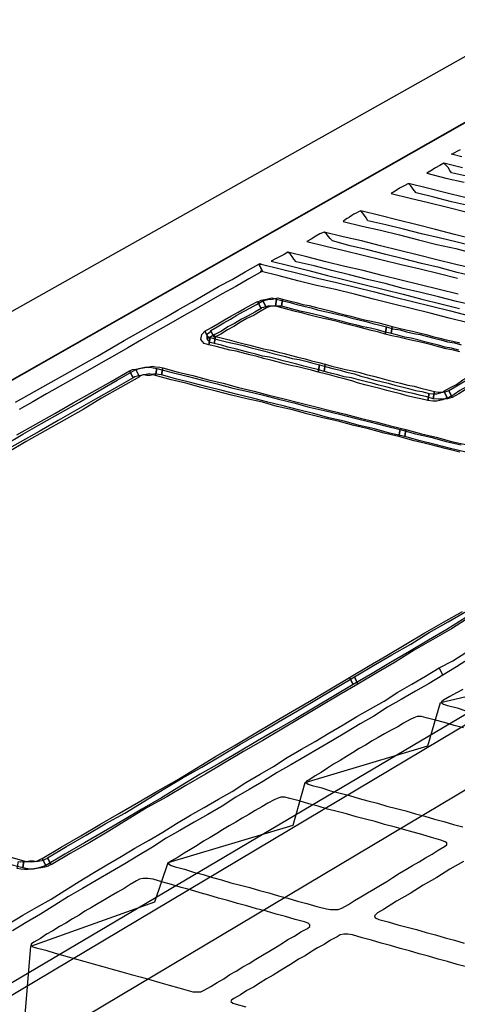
# Model space of a CAD drawing. Extents: x 0 to 414, y 0 to 285.
# Tile 8 of 22: x 166.63 to 169.48, y 136.03 to 142.44. Entities that reach past the tile are written whole.
import ezdxf

# ---------------------------------------------------------------- set-up
doc = ezdxf.new("R2010")
doc.units = 0
doc.header["$MEASUREMENT"] = 0
doc.layers.get('0').update_dxf_attribs({"linetype": 'CONTINUOUS'})

msp = doc.modelspace()

# ---------------------------------------------------------------- linework, layer by layer
at = {"color": 3}
for points in [[(169.9925, 157.8334), (175.0627, 146.0079), (174.2628, 145.5828), (174.4753, 145.1577), (174.5024, 145.0843), (174.5178, 144.9993), (174.5256, 144.9065), (174.5178, 144.8138), (174.4985, 144.7249), (174.4676, 144.6437), (174.4212, 144.5781), (174.3633, 144.5278), (162.6692, 137.877), (162.6692, 137.877)], [(161.305, 137.0925), (166.182, 135.8558), (179.8934, 144.0332), (175.368, 145.1036), (161.305, 137.0925), (161.305, 137.0925)], [(162.6615, 137.8692), (162.6885, 137.9852), (162.7001, 138.1011), (162.6924, 138.2248), (162.6615, 138.3446), (174.5101, 145.0109), (174.5178, 144.9568), (174.5217, 144.8988), (174.5217, 144.837), (174.5101, 144.7751), (174.4947, 144.7133), (174.4715, 144.6515), (174.4406, 144.5974), (174.4019, 144.5471), (162.6615, 137.8692), (162.6615, 137.8692)], [(166.182, 135.4307), (166.182, 135.8558), (179.8934, 144.0332), (179.8934, 143.6081), (166.182, 135.4307), (166.182, 135.4307)], [(165.5676, 135.5737), (174.4444, 133.1004), (187.7809, 141.6333), (179.5611, 143.8554), (165.5676, 135.5737), (165.5676, 135.5737)], [(187.2631, 141.6062), (174.4985, 133.3864), (166.6342, 135.6201), (166.6999, 136.4084), (167.5076, 136.6983), (167.5926, 136.9533), (168.408, 137.1968), (168.4853, 137.475), (169.2853, 137.7146), (169.3664, 137.9968), (170.1664, 138.1822), (170.2321, 138.5069), (171.0398, 138.7117), (171.0977, 139.017), (171.89, 139.2102), (171.9441, 139.5194), (172.7286, 139.7126), (172.802, 140.0218), (173.5749, 140.2343), (173.6367, 140.5126), (174.4019, 140.7174), (174.4637, 140.9956), (175.2057, 141.1889)], [(169.5055, 141.5521), (169.4398, 141.5676), (169.4978, 141.5985)], [(169.5558, 141.4207), (169.4398, 141.4478), (169.4283, 141.4632), (169.4167, 141.4826), (169.4012, 141.498), (169.3896, 141.5096), (169.3626, 141.4942), (169.3355, 141.4787), (169.3046, 141.4594), (169.2775, 141.4439), (169.4012, 141.413), (169.521, 141.3859)], [(169.5094, 141.4787), (169.3896, 141.5096), (169.3626, 141.4942), (169.3355, 141.4787), (169.3046, 141.4594), (169.2775, 141.4439), (169.4012, 141.413), (169.521, 141.3859)], [(169.5558, 141.2314), (169.4398, 141.2584), (169.3239, 141.2893), (169.208, 141.3164), (169.1964, 141.3318), (169.1848, 141.3473), (169.1732, 141.3628), (169.1577, 141.3782), (169.1307, 141.3628), (169.0998, 141.3473), (169.0727, 141.328), (169.0457, 141.3125), (169.1693, 141.2816), (169.2891, 141.2546), (169.4128, 141.2236), (169.5326, 141.1927)], [(169.5249, 141.2855), (169.4012, 141.3164), (169.2814, 141.3473), (169.1577, 141.3782), (169.1307, 141.3628), (169.0998, 141.3473), (169.0727, 141.328), (169.0457, 141.3125), (169.1693, 141.2816), (169.2891, 141.2546), (169.4128, 141.2236), (169.5326, 141.1927)], [(169.5944, 140.9647), (169.4746, 140.9956), (169.3587, 141.0227), (169.2428, 141.0497), (169.1268, 141.0806), (169.0109, 141.1077), (168.8949, 141.1348), (168.8834, 141.1541), (168.8718, 141.1695), (168.8602, 141.185), (168.8486, 141.2005), (168.8331, 141.1927), (168.8177, 141.185), (168.8022, 141.1773), (168.7906, 141.1695), (168.7751, 141.1579), (168.7597, 141.1502), (168.7481, 141.1425), (168.7326, 141.1309), (168.8563, 141.1), (168.9761, 141.0729), (169.0998, 141.042), (169.2234, 141.0111), (169.3432, 140.9802), (169.4669, 140.9531), (169.5867, 140.9222)], [(169.579, 141.015), (169.4592, 141.0459), (169.3355, 141.0768), (169.2157, 141.1077), (169.092, 141.1386), (168.9722, 141.1695), (168.8486, 141.2005), (168.8331, 141.1927), (168.8177, 141.185), (168.8022, 141.1773), (168.7906, 141.1695), (168.7751, 141.1579), (168.7597, 141.1502), (168.7481, 141.1425), (168.7326, 141.1309), (168.8563, 141.1), (168.9761, 141.0729), (169.0998, 141.042), (169.2234, 141.0111), (169.3432, 140.9802), (169.4669, 140.9531), (169.5867, 140.9222)], [(169.5867, 140.7715), (169.4746, 140.7985), (169.3587, 140.8295), (169.2428, 140.8565), (169.1268, 140.8874), (169.0109, 140.9145), (168.8949, 140.9454), (168.779, 140.9724), (168.6631, 141.0034), (168.6476, 141.0188), (168.636, 141.0343), (168.6244, 141.0497), (168.609, 141.0613), (168.5819, 141.0497), (168.5549, 141.0343), (168.524, 141.015), (168.4969, 140.9995), (168.6206, 140.9686), (168.7404, 140.9415), (168.864, 140.9106), (168.9877, 140.8797), (169.1114, 140.8488), (169.235, 140.8217), (169.3587, 140.7908), (169.4785, 140.7599)], [(169.5906, 140.8217), (169.4669, 140.8488), (169.3432, 140.8797), (169.2234, 140.9106), (169.0998, 140.9415), (168.9761, 140.9724), (168.8524, 141.0034), (168.7326, 141.0304), (168.609, 141.0613), (168.5819, 141.0497), (168.5549, 141.0343), (168.524, 141.015), (168.4969, 140.9995), (168.6206, 140.9686), (168.7404, 140.9415), (168.864, 140.9106), (168.9877, 140.8797), (169.1114, 140.8488), (169.235, 140.8217), (169.3587, 140.7908), (169.4785, 140.7599)], [(169.5867, 140.5821), (169.4708, 140.6092), (169.3548, 140.6401), (169.2389, 140.6671), (169.123, 140.6942), (169.007, 140.7251), (168.8911, 140.7522), (168.7751, 140.7831), (168.6592, 140.8101), (168.5433, 140.841), (168.4273, 140.8681), (168.4119, 140.8836), (168.4003, 140.9029), (168.3887, 140.9183), (168.3732, 140.9299), (168.35, 140.9145), (168.323, 140.9029), (168.2921, 140.8874), (168.265, 140.872), (168.3887, 140.841), (168.5085, 140.8101), (168.6322, 140.7792), (168.7558, 140.7483), (168.8756, 140.7174), (168.9993, 140.6865), (169.123, 140.6556), (169.2466, 140.6246), (169.3703, 140.5937), (169.4901, 140.5628)], [(169.4824, 140.6556), (169.3587, 140.6865), (169.235, 140.7174), (169.1114, 140.7483), (168.9877, 140.7792), (168.864, 140.8101), (168.7442, 140.8372), (168.6206, 140.8681), (168.4969, 140.899), (168.3732, 140.9299), (168.35, 140.9145), (168.323, 140.9029), (168.2921, 140.8874), (168.265, 140.872), (168.3887, 140.841), (168.5085, 140.8101), (168.6322, 140.7792), (168.7558, 140.7483), (168.8756, 140.7174), (168.9993, 140.6865), (169.123, 140.6556), (169.2466, 140.6246), (169.3703, 140.5937), (169.4901, 140.5628)], [(166.5994, 139.9522), (166.6883, 140.0024), (166.7772, 140.0527), (166.8661, 140.1029), (166.955, 140.1532), (167.0438, 140.2034), (167.1327, 140.2536), (167.2216, 140.3039), (167.3066, 140.3541), (167.3955, 140.4044), (167.4844, 140.4546), (167.5733, 140.5048), (167.6583, 140.5551), (167.7472, 140.6053), (167.8361, 140.6556), (167.9211, 140.7058), (168.01, 140.7522), (168.095, 140.8024), (168.1839, 140.8526), (168.2071, 140.8063), (168.1182, 140.756), (168.0332, 140.7058), (167.9443, 140.6594), (167.8593, 140.6092), (167.7704, 140.5589), (167.6815, 140.5087), (167.5965, 140.4585), (167.5076, 140.4082), (167.4187, 140.358), (167.3298, 140.3077), (167.2448, 140.2575), (167.1559, 140.2073), (167.067, 140.157), (166.9781, 140.1068), (166.8893, 140.0565), (166.8004, 140.0063), (166.7115, 139.9561), (166.6226, 139.9058)], [(169.5481, 140.4701), (169.4244, 140.501), (169.3007, 140.5319), (169.1771, 140.5628), (169.0534, 140.5937), (168.9297, 140.6246), (168.8061, 140.6556), (168.6824, 140.6865), (168.5587, 140.7135), (168.4389, 140.7444), (168.3153, 140.7754), (168.1916, 140.8063), (168.2071, 140.8063), (168.1839, 140.8526), (168.1916, 140.8565), (168.1993, 140.8526), (168.1839, 140.8526)], [(168.1839, 140.8526), (168.1993, 140.8526), (168.323, 140.8217), (168.4467, 140.7908), (168.5665, 140.7599), (168.6901, 140.7328), (168.8138, 140.7019), (168.9375, 140.671), (169.0611, 140.6401), (169.1848, 140.6092), (169.3085, 140.5783), (169.4321, 140.5473), (169.5558, 140.5164)], [(168.1761, 140.6092), (168.1761, 140.6053), (168.1993, 140.6169), (168.2341, 140.6246), (168.2689, 140.6324), (168.2998, 140.6246), (168.2921, 140.5783), (168.2689, 140.5783), (168.2418, 140.5783), (168.2148, 140.5705), (168.1993, 140.5667), (168.1993, 140.5628), (168.1761, 140.6092)], [(168.2109, 140.613), (168.2109, 140.613), (168.2418, 140.6208), (168.2728, 140.6246), (168.3075, 140.6324), (168.3385, 140.6246), (168.3307, 140.5783), (168.3075, 140.5783), (168.2728, 140.5783), (168.2496, 140.5744), (168.2341, 140.5667), (168.2341, 140.5667), (168.2109, 140.613)], [(168.2998, 140.6246), (168.2998, 140.6246), (168.3423, 140.613), (168.3887, 140.6014), (168.4312, 140.5899), (168.4776, 140.5783), (168.524, 140.5667), (168.5665, 140.5551), (168.6128, 140.5435), (168.6553, 140.5358), (168.7017, 140.5242), (168.7481, 140.5126), (168.7906, 140.501), (168.837, 140.4894), (168.8834, 140.4778), (168.9259, 140.4662), (168.9722, 140.4546), (169.0147, 140.443), (169.007, 140.3966), (168.9645, 140.4082), (168.9181, 140.4198), (168.8756, 140.4314), (168.8293, 140.443), (168.7829, 140.4546), (168.7404, 140.4662), (168.694, 140.4778), (168.6476, 140.4894), (168.6051, 140.4971), (168.5587, 140.5087), (168.5162, 140.5203), (168.4698, 140.5319), (168.4235, 140.5435), (168.381, 140.5551), (168.3346, 140.5667), (168.2921, 140.5783), (168.2921, 140.5783), (168.2998, 140.6246)], [(168.3385, 140.6246), (168.3385, 140.6246), (168.381, 140.613), (168.4273, 140.6014), (168.4698, 140.5899), (168.5124, 140.5821), (168.5587, 140.5705), (168.6051, 140.5589), (168.6476, 140.5473), (168.694, 140.5358), (168.7365, 140.5242), (168.7829, 140.5126), (168.8293, 140.501), (168.8718, 140.4894), (168.9181, 140.4816), (168.9645, 140.4701), (169.007, 140.4585), (169.0534, 140.4469), (169.0457, 140.4005), (168.9993, 140.4121), (168.9568, 140.4237), (168.9104, 140.4353), (168.864, 140.443), (168.8215, 140.4546), (168.7751, 140.4662), (168.7288, 140.4778), (168.6863, 140.4894), (168.6399, 140.501), (168.5974, 140.5126), (168.551, 140.5242), (168.5046, 140.5358), (168.4621, 140.5435), (168.4196, 140.5551), (168.3732, 140.5667), (168.3307, 140.5783), (168.3307, 140.5783), (168.3385, 140.6246)], [(167.8322, 140.416), (167.8322, 140.416), (167.8747, 140.4391), (167.9172, 140.4623), (167.9597, 140.4894), (168.0022, 140.5126), (168.0486, 140.5396), (168.0911, 140.5628), (168.1336, 140.586), (168.1761, 140.6092), (168.1993, 140.5628), (168.1568, 140.5396), (168.1143, 140.5164), (168.0718, 140.4932), (168.0254, 140.4662), (167.9829, 140.443), (167.9404, 140.416), (167.8979, 140.3928), (167.8554, 140.3696), (167.8554, 140.3696), (167.8322, 140.416)], [(167.8708, 140.416), (167.8708, 140.4198), (167.9134, 140.443), (167.9559, 140.4701), (167.9984, 140.4932), (168.0409, 140.5203), (168.0834, 140.5435), (168.1298, 140.5667), (168.1684, 140.5899), (168.2109, 140.613), (168.2341, 140.5667), (168.1916, 140.5435), (168.153, 140.5203), (168.1066, 140.4971), (168.0641, 140.4739), (168.0216, 140.4469), (167.9791, 140.4237), (167.9365, 140.3966), (167.894, 140.3734), (167.894, 140.3773), (167.8708, 140.416)], [(169.494, 140.2807), (169.4514, 140.2923), (169.4051, 140.3), (169.3626, 140.3116), (169.3162, 140.3232), (169.2737, 140.3348), (169.2273, 140.3464), (169.1848, 140.3541), (169.1384, 140.3657), (169.0959, 140.3773), (169.0495, 140.385), (169.007, 140.3966), (169.007, 140.3966), (169.0147, 140.443)], [(169.0147, 140.443), (169.0147, 140.443), (169.0573, 140.4314), (169.1036, 140.4237), (169.1461, 140.4121), (169.1925, 140.4005), (169.235, 140.3928), (169.2814, 140.3812), (169.3239, 140.3696), (169.3703, 140.358), (169.4128, 140.3464), (169.4592, 140.3387), (169.5017, 140.3271)], [(169.4862, 140.2923), (169.4398, 140.3039), (169.3973, 140.3116), (169.3548, 140.3232), (169.3085, 140.3348), (169.2659, 140.3464), (169.2196, 140.358), (169.1771, 140.3696), (169.1345, 140.3773), (169.0882, 140.3889), (169.0457, 140.4005), (169.0457, 140.4005), (169.0534, 140.4469)], [(169.0534, 140.4469), (169.0534, 140.4469), (169.0959, 140.4353), (169.1423, 140.4237), (169.1848, 140.416), (169.2273, 140.4044), (169.2737, 140.3928), (169.3162, 140.3812), (169.3626, 140.3696), (169.4051, 140.358), (169.4476, 140.3503), (169.494, 140.3387)], [(167.8593, 140.3271), (167.8593, 140.3271), (167.8283, 140.3348), (167.8051, 140.3618), (167.8129, 140.3928), (167.8322, 140.416), (167.8554, 140.3696), (167.8515, 140.3696), (167.8515, 140.3773), (167.8515, 140.3812), (167.867, 140.3734), (167.867, 140.3734), (167.8593, 140.3271)], [(167.894, 140.3348), (167.894, 140.3348), (167.867, 140.3425), (167.8477, 140.3657), (167.8477, 140.3966), (167.8708, 140.416), (167.894, 140.3773), (167.894, 140.3734), (167.894, 140.3812), (167.8902, 140.3889), (167.9018, 140.3812), (167.9018, 140.3812), (167.894, 140.3348)], [(168.5703, 140.1493), (168.5703, 140.1493), (168.5278, 140.1609), (168.4814, 140.1725), (168.4389, 140.1841), (168.3926, 140.1918), (168.35, 140.2034), (168.3037, 140.215), (168.2612, 140.2266), (168.2148, 140.2382), (168.1723, 140.2498), (168.1259, 140.2614), (168.0834, 140.273), (168.037, 140.2846), (167.9945, 140.2923), (167.9481, 140.3039), (167.9056, 140.3155), (167.8593, 140.3271), (167.867, 140.3734), (167.9134, 140.3618), (167.9559, 140.3503), (168.0022, 140.3387), (168.0448, 140.3309), (168.0911, 140.3193), (168.1336, 140.3077), (168.18, 140.2961), (168.2225, 140.2846), (168.2689, 140.273), (168.3114, 140.2614), (168.3578, 140.2498), (168.4003, 140.2382), (168.4467, 140.2305), (168.4892, 140.2189), (168.5355, 140.2073), (168.5781, 140.1957), (168.5781, 140.1957), (168.5703, 140.1493)], [(168.609, 140.1532), (168.609, 140.1532), (168.5665, 140.1648), (168.5201, 140.1763), (168.4776, 140.1879), (168.4312, 140.1995), (168.3887, 140.2111), (168.3423, 140.2227), (168.2959, 140.2343), (168.2534, 140.2459), (168.2071, 140.2536), (168.1646, 140.2652), (168.1182, 140.2768), (168.0718, 140.2884), (168.0293, 140.3), (167.9829, 140.3116), (167.9404, 140.3232), (167.894, 140.3348), (167.9018, 140.3812), (167.9481, 140.3696), (167.9906, 140.358), (168.037, 140.3464), (168.0795, 140.3348), (168.1259, 140.3232), (168.1723, 140.3116), (168.2148, 140.3), (168.2612, 140.2923), (168.3037, 140.2807), (168.35, 140.2691), (168.3964, 140.2575), (168.4389, 140.2459), (168.4853, 140.2343), (168.5278, 140.2227), (168.5742, 140.2111), (168.6167, 140.1995), (168.6167, 140.1995), (168.609, 140.1532)], [(167.3414, 140.157), (167.3414, 140.157), (167.3607, 140.1648), (167.3839, 140.1686), (167.4071, 140.1725), (167.4303, 140.1763), (167.4535, 140.1802), (167.4767, 140.1802), (167.496, 140.1763), (167.5192, 140.1725), (167.5114, 140.1261), (167.496, 140.13), (167.4767, 140.1261), (167.4535, 140.1261), (167.4303, 140.13), (167.4148, 140.1261), (167.3916, 140.1222), (167.3762, 140.1184), (167.3646, 140.1107), (167.3646, 140.1107), (167.3414, 140.157)], [(167.3839, 140.1648), (167.3839, 140.1609), (167.4032, 140.1725), (167.4226, 140.1763), (167.4419, 140.1802), (167.4689, 140.1841), (167.4883, 140.1879), (167.5114, 140.1841), (167.5385, 140.1802), (167.5578, 140.1763), (167.5501, 140.13), (167.5308, 140.1338), (167.5114, 140.1377), (167.4883, 140.1338), (167.4689, 140.1377), (167.4496, 140.1338), (167.4303, 140.13), (167.4187, 140.1261), (167.4071, 140.1222), (167.4071, 140.1184), (167.3839, 140.1648)], [(167.5192, 140.1725), (167.5192, 140.1725), (167.6197, 140.1454), (167.7163, 140.1222), (167.8167, 140.0952), (167.9134, 140.072), (168.0138, 140.045), (168.1143, 140.0218), (168.2148, 139.9986), (168.3114, 139.9715), (168.4119, 139.9483), (168.5124, 139.9213), (168.609, 139.8981), (168.7095, 139.8749), (168.8099, 139.8479), (168.9065, 139.8247), (169.007, 139.7976), (169.1036, 139.7744), (169.0959, 139.7281), (168.9993, 139.7513), (168.8988, 139.7783), (168.8022, 139.8015), (168.7017, 139.8285), (168.6012, 139.8517), (168.5046, 139.8749), (168.4042, 139.902), (168.3037, 139.9252), (168.2071, 139.9522), (168.1066, 139.9754), (168.0061, 139.9986), (167.9056, 140.0256), (167.809, 140.0488), (167.7085, 140.0759), (167.6119, 140.0991), (167.5114, 140.1261), (167.5114, 140.1261), (167.5192, 140.1725)], [(167.5578, 140.1763), (167.5578, 140.1763), (167.6583, 140.1493), (167.7549, 140.1261), (167.8554, 140.0991), (167.952, 140.0759), (168.0525, 140.0488), (168.153, 140.0256), (168.2496, 139.9986), (168.35, 139.9754), (168.4505, 139.9483), (168.5471, 139.9252), (168.6476, 139.8981), (168.7481, 139.8749), (168.8447, 139.8479), (168.9452, 139.8247), (169.0418, 139.7976), (169.1423, 139.7744), (169.1345, 139.7281), (169.0341, 139.7513), (168.9375, 139.7783), (168.837, 139.8015), (168.7404, 139.8285), (168.6399, 139.8517), (168.5394, 139.8788), (168.4428, 139.902), (168.3423, 139.929), (168.2418, 139.9522), (168.1452, 139.9793), (168.0448, 140.0024), (167.9443, 140.0295), (167.8477, 140.0527), (167.7472, 140.0797), (167.6506, 140.1029), (167.5501, 140.13), (167.5501, 140.13), (167.5578, 140.1763)], [(169.2853, 139.9638), (169.2853, 139.9638), (169.2389, 139.9754), (169.1964, 139.9831), (169.15, 139.9947), (169.1075, 140.0063), (169.0611, 140.0179), (169.0186, 140.0295), (168.9722, 140.0411), (168.9259, 140.0527), (168.8834, 140.0643), (168.8331, 140.0759), (168.7906, 140.0913), (168.7481, 140.1029), (168.7056, 140.1145), (168.6592, 140.1261), (168.6167, 140.1377), (168.5703, 140.1493), (168.5781, 140.1957), (168.6244, 140.1841), (168.6669, 140.1725), (168.7133, 140.1609), (168.7558, 140.1493), (168.8061, 140.1377), (168.8486, 140.1222), (168.8911, 140.1107), (168.9336, 140.0991), (168.98, 140.0875), (169.0263, 140.0759), (169.0689, 140.0643), (169.1152, 140.0527), (169.1577, 140.0411), (169.2041, 140.0295), (169.2466, 140.0218), (169.293, 140.0102), (169.293, 140.0102), (169.2853, 139.9638)], [(169.32, 139.9754), (169.32, 139.9754), (169.2775, 139.987), (169.2312, 139.9986), (169.1887, 140.0102), (169.1461, 140.0179), (169.0998, 140.0295), (169.0534, 140.0411), (169.0109, 140.0527), (168.9645, 140.0643), (168.922, 140.0759), (168.8756, 140.0875), (168.8331, 140.0991), (168.7867, 140.1107), (168.7404, 140.1184), (168.6979, 140.13), (168.6515, 140.1416), (168.609, 140.1532), (168.6167, 140.1995), (168.6592, 140.1879), (168.7056, 140.1763), (168.7481, 140.1648), (168.7945, 140.157), (168.8408, 140.1454), (168.8834, 140.1338), (168.9297, 140.1222), (168.9722, 140.1107), (169.0186, 140.0991), (169.0611, 140.0875), (169.1075, 140.0759), (169.1539, 140.0643), (169.1964, 140.0565), (169.2389, 140.045), (169.2853, 140.0334), (169.3278, 140.0218), (169.3278, 140.0218), (169.32, 139.9754)], [(169.7451, 140.1763), (169.749, 140.1763), (169.7065, 140.1532), (169.664, 140.1261), (169.6215, 140.1029), (169.579, 140.0759), (169.5365, 140.0527), (169.494, 140.0295), (169.4553, 140.0024), (169.4128, 139.9793), (169.3896, 140.0256), (169.4321, 140.0488), (169.4708, 140.0681), (169.5133, 140.0991), (169.5558, 140.1222), (169.5983, 140.1493), (169.6408, 140.1725), (169.6833, 140.1995), (169.7258, 140.2227), (169.7297, 140.2227), (169.7451, 140.1763)], [(169.7838, 140.1841), (169.7838, 140.1802), (169.7413, 140.157), (169.6988, 140.13), (169.6563, 140.1068), (169.6138, 140.0836), (169.5712, 140.0565), (169.5287, 140.0334), (169.4862, 140.0063), (169.4437, 139.9831), (169.4205, 140.0295), (169.463, 140.0527), (169.5055, 140.0797), (169.5481, 140.1029), (169.5906, 140.13), (169.6331, 140.1532), (169.6756, 140.1763), (169.7181, 140.2034), (169.7606, 140.2266), (169.7606, 140.2227), (169.7838, 140.1841)], [(166.6071, 139.7397), (166.7308, 139.8092), (166.8545, 139.8788), (166.9743, 139.9483), (167.0979, 140.0179), (167.2216, 140.0875), (167.3414, 140.157), (167.3646, 140.1107), (167.2448, 140.0411), (167.1211, 139.9715), (166.9975, 139.902), (166.8777, 139.8324), (166.754, 139.7628), (166.6303, 139.6933), (166.5067, 139.6237)], [(166.5221, 139.6701), (166.6458, 139.7435), (166.7695, 139.8131), (166.8931, 139.8826), (167.0168, 139.9522), (167.1366, 140.0256), (167.2603, 140.0952), (167.3839, 140.1648), (167.4071, 140.1184), (167.2834, 140.0488), (167.1598, 139.9793), (167.04, 139.9058), (166.9163, 139.8363), (166.7926, 139.7667), (166.669, 139.6971), (166.5453, 139.6237)], [(169.4128, 139.9793), (169.4128, 139.9831), (169.3819, 139.9677), (169.3432, 139.9599), (169.3162, 139.9599), (169.2853, 139.9638), (169.293, 140.0102), (169.3162, 140.0063), (169.3432, 140.0063), (169.3664, 140.014), (169.3896, 140.0218), (169.3896, 140.0256), (169.4128, 139.9793)], [(169.4437, 139.9831), (169.4437, 139.9831), (169.4128, 139.9754), (169.3819, 139.9715), (169.351, 139.9715), (169.32, 139.9754), (169.3278, 140.0218), (169.351, 140.0179), (169.3819, 140.0179), (169.4051, 140.0218), (169.4205, 140.0295), (169.4205, 140.0295), (169.4437, 139.9831)], [(169.494, 139.6276), (169.3973, 139.6508), (169.2969, 139.6778), (169.1964, 139.701), (169.0959, 139.7281), (169.0959, 139.7281), (169.1036, 139.7744)], [(169.1036, 139.7744), (169.1036, 139.7744), (169.2041, 139.7474), (169.3046, 139.7242), (169.4051, 139.6971), (169.5017, 139.674)], [(169.5326, 139.6276), (169.4321, 139.6508), (169.3316, 139.6778), (169.235, 139.701), (169.1345, 139.7281), (169.1345, 139.7281), (169.1423, 139.7744)], [(169.1423, 139.7744), (169.1423, 139.7744), (169.2428, 139.7474), (169.3394, 139.7242), (169.4398, 139.6971), (169.5403, 139.674)], [(169.5326, 138.5494), (169.4089, 138.4721), (169.2891, 138.4025), (169.1655, 138.3291), (169.0418, 138.2557), (168.922, 138.1861), (168.7983, 138.1127), (168.7751, 138.1591), (168.8988, 138.2325), (169.0186, 138.3021), (169.1423, 138.3755), (169.2659, 138.4489), (169.3857, 138.5185), (169.5094, 138.588)], [(169.5596, 138.5532), (169.4398, 138.476), (169.3162, 138.4064), (169.1964, 138.3368), (169.0727, 138.2595), (168.9529, 138.19), (168.8293, 138.1166), (168.8061, 138.1629), (168.9297, 138.2364), (169.0495, 138.3059), (169.1732, 138.3755), (169.293, 138.4528), (169.4167, 138.5223), (169.5365, 138.5919)], [(169.5558, 138.2827), (169.4708, 138.2286), (169.3819, 138.1745), (169.3587, 138.2209), (169.4476, 138.2673), (169.5326, 138.3214)], [(166.5569, 136.5553), (166.6458, 136.6094), (166.7385, 136.6635), (166.8313, 136.7137), (166.9202, 136.7717), (167.0129, 136.8297), (167.1018, 136.8838), (167.1946, 136.9379), (167.2873, 136.992), (167.3762, 137.0461), (167.4689, 137.1002), (167.5578, 137.1504), (167.6467, 137.2084), (167.7395, 137.2625), (167.8283, 137.3127), (167.9211, 137.3668), (168.01, 137.4171), (168.0989, 137.475), (168.1916, 137.5291), (168.2805, 137.5794), (168.3694, 137.6374), (168.4621, 137.6915), (168.551, 137.7417), (168.6399, 137.7958), (168.7326, 137.8499), (168.8215, 137.904), (168.9104, 137.9542), (168.9993, 138.0045), (169.0882, 138.0624), (169.1809, 138.1166), (169.2698, 138.1668), (169.3587, 138.2209), (169.3587, 138.2209), (169.3819, 138.1745)], [(169.3819, 138.1745), (169.3819, 138.1745), (169.293, 138.1204), (169.2041, 138.0702), (169.1114, 138.0161), (169.0225, 137.9658), (168.9336, 137.9079), (168.8447, 137.8576), (168.7558, 137.8035), (168.6631, 137.7494), (168.5742, 137.6953), (168.4853, 137.6451), (168.3926, 137.591), (168.3037, 137.5407), (168.2148, 137.4828), (168.122, 137.4287), (168.0332, 137.3784), (167.9443, 137.3205), (167.8515, 137.2664), (167.7626, 137.2161), (167.6699, 137.162), (167.581, 137.1118), (167.4921, 137.0538), (167.3994, 136.9997), (167.3105, 136.9456), (167.2177, 136.8915), (167.125, 136.8374), (167.0361, 136.7833), (166.9434, 136.7331), (166.8545, 136.6751), (166.7617, 136.6171), (166.669, 136.563), (166.5801, 136.5089)], [(168.7983, 138.1127), (168.7983, 138.1127), (168.6747, 138.0393), (168.551, 137.9658), (168.4273, 137.8924), (168.2998, 137.819), (168.1761, 137.7456), (168.0525, 137.6721), (167.9249, 137.5987), (167.8013, 137.5291), (167.6738, 137.4519), (167.5501, 137.3746), (167.4226, 137.3011), (167.2989, 137.2277), (167.1714, 137.1543), (167.0477, 137.0809), (166.9202, 137.0074), (166.7965, 136.934), (166.7733, 136.9804), (166.897, 137.0538), (167.0245, 137.1272), (167.1482, 137.2007), (167.2757, 137.2741), (167.3994, 137.3475), (167.5269, 137.4209), (167.6506, 137.4905), (167.7781, 137.5678), (167.9018, 137.6451), (168.0293, 137.7185), (168.153, 137.7919), (168.2766, 137.8654), (168.4042, 137.9388), (168.5278, 138.0122), (168.6515, 138.0856), (168.7751, 138.1591), (168.7751, 138.1591), (168.7983, 138.1127)], [(168.8293, 138.1166), (168.8293, 138.1166), (168.7056, 138.0431), (168.5819, 137.9697), (168.4583, 137.8963), (168.3346, 137.8228), (168.2109, 137.7494), (168.0834, 137.676), (167.9597, 137.6026), (167.8361, 137.5291), (167.7085, 137.4557), (167.5849, 137.3823), (167.4573, 137.3127), (167.3337, 137.2354), (167.2061, 137.1581), (167.0825, 137.0847), (166.955, 137.0113), (166.8313, 136.9379), (166.8081, 136.9842), (166.9318, 137.0577), (167.0593, 137.1311), (167.183, 137.2045), (167.3105, 137.2741), (167.4342, 137.3514), (167.5617, 137.4287), (167.6853, 137.5021), (167.8129, 137.5755), (167.9365, 137.6489), (168.0602, 137.7224), (168.1877, 137.7958), (168.3114, 137.8692), (168.4351, 137.9426), (168.5587, 138.0161), (168.6824, 138.0895), (168.8061, 138.1629), (168.8061, 138.1629), (168.8293, 138.1166)], [(169.5133, 138.0818), (169.4708, 138.0586), (169.4283, 138.0354), (169.3857, 138.0122), (169.3741, 138.0006), (169.3741, 137.9929), (169.3857, 137.9852), (169.4128, 137.9774), (169.4746, 137.962), (169.5326, 137.9426)], [(169.1693, 137.8847), (169.1268, 137.8615), (169.0882, 137.8383), (169.0457, 137.8151), (169.0032, 137.7919), (168.9606, 137.7687), (168.922, 137.7456), (168.8795, 137.7185), (168.837, 137.6953), (168.7945, 137.6683), (168.7558, 137.6451), (168.7133, 137.618), (168.6708, 137.5948), (168.6322, 137.5678), (168.5896, 137.5407), (168.551, 137.5176), (168.5085, 137.4905), (168.493, 137.4828), (168.4892, 137.475), (168.5046, 137.4634), (168.5317, 137.4557), (168.5935, 137.4403), (168.6515, 137.4209), (168.7133, 137.4055), (168.7751, 137.39), (168.837, 137.3707), (168.8949, 137.3552), (168.9568, 137.3398), (169.0186, 137.3205), (169.0804, 137.305), (169.1423, 137.2895), (169.2041, 137.2702), (169.2659, 137.2548), (169.3278, 137.2354), (169.3896, 137.22), (169.4514, 137.2007), (169.5133, 137.1852)], [(169.5171, 137.8306), (169.4553, 137.846), (169.3935, 137.8654), (169.3355, 137.8808), (169.2737, 137.8963), (169.2428, 137.904), (169.2157, 137.904), (169.1925, 137.8963), (169.1693, 137.8847), (169.1693, 137.8847)], [(168.2844, 137.363), (168.2418, 137.3398), (168.2032, 137.3166), (168.1607, 137.2934), (168.1182, 137.2664), (168.0757, 137.2432), (168.0332, 137.2161), (167.9906, 137.1929), (167.9481, 137.1659), (167.9095, 137.1427), (167.867, 137.1156), (167.8245, 137.0925), (167.782, 137.0654), (167.7395, 137.0383), (167.6969, 137.0152), (167.6583, 136.9881), (167.6158, 136.9649), (167.6003, 136.9533), (167.5965, 136.9456), (167.6119, 136.934), (167.639, 136.9263), (167.7008, 136.9108), (167.7588, 136.8915), (167.8206, 136.876), (167.8824, 136.8567), (167.9404, 136.8413), (168.0022, 136.8219), (168.0641, 136.8065), (168.1259, 136.791), (168.1877, 136.7717), (168.2496, 136.7562), (168.3114, 136.7369), (168.3732, 136.7215), (168.4351, 136.7021), (168.4969, 136.6867), (168.5626, 136.6674), (168.6244, 136.6519), (168.6515, 136.648), (168.6785, 136.648), (168.7017, 136.648), (168.7249, 136.6558), (168.7674, 136.6789), (168.8061, 136.706), (168.8486, 136.7292), (168.8911, 136.7562), (168.9336, 136.7794), (168.9761, 136.8065), (169.0186, 136.8297), (169.0573, 136.8567), (169.0998, 136.8838), (169.1423, 136.907), (169.1848, 136.934), (169.2273, 136.9572), (169.2698, 136.9842), (169.3123, 137.0074), (169.351, 137.0345), (169.3935, 137.0577), (169.4089, 137.0693), (169.4089, 137.0809), (169.3973, 137.0886), (169.3703, 137.1002), (169.3085, 137.1156), (169.2466, 137.135), (169.1887, 137.1504), (169.1268, 137.1697), (169.065, 137.1852), (169.0032, 137.2007), (168.9413, 137.22), (168.8795, 137.2354), (168.8177, 137.2509), (168.7558, 137.2702), (168.694, 137.2857), (168.6322, 137.3011), (168.5703, 137.3205), (168.5085, 137.3359), (168.4467, 137.3552), (168.3848, 137.3707), (168.3539, 137.3784), (168.3269, 137.3784), (168.3037, 137.3707), (168.2844, 137.363), (168.2844, 137.363)], [(166.553, 136.992), (166.6535, 136.9649), (166.6535, 136.9649), (166.6458, 136.9185)], [(166.7965, 136.934), (166.7965, 136.934), (166.7733, 136.9263), (166.7501, 136.9185), (166.7308, 136.9147), (166.7038, 136.9108), (166.6806, 136.907), (166.6574, 136.907), (166.6342, 136.9108), (166.611, 136.9147), (166.6187, 136.9611), (166.6342, 136.9572), (166.6574, 136.9611), (166.6806, 136.9611), (166.7038, 136.9572), (166.7231, 136.9611), (166.7424, 136.9649), (166.7579, 136.9727), (166.7733, 136.9804), (166.7733, 136.9804), (166.7965, 136.934)], [(166.8313, 136.9379), (166.8313, 136.9417), (166.812, 136.9301), (166.7888, 136.9224), (166.7656, 136.9185), (166.7385, 136.9147), (166.7154, 136.9108), (166.6922, 136.9108), (166.669, 136.9147), (166.6458, 136.9185), (166.6535, 136.9649), (166.669, 136.9611), (166.6922, 136.9649), (166.7154, 136.9649), (166.7385, 136.9611), (166.7579, 136.9649), (166.781, 136.9688), (166.7965, 136.9765), (166.8081, 136.9804), (166.8081, 136.9842), (166.8313, 136.9379)], [(166.6458, 136.9185), (166.6458, 136.9185), (166.5453, 136.9456)], [(169.5171, 136.9611), (169.4283, 136.9108), (169.3432, 136.8567), (169.2543, 136.8065), (169.1693, 136.7524), (169.0804, 136.7021), (168.9954, 136.648), (168.9568, 136.6248), (168.9375, 136.6055), (168.9413, 136.5939), (168.9645, 136.5823), (169.0263, 136.5669), (169.0882, 136.5476), (169.15, 136.5321), (169.2118, 136.5166), (169.2737, 136.4973), (169.3355, 136.4819), (169.3973, 136.4625), (169.4592, 136.4471), (169.521, 136.4278)], [(167.3878, 136.8335), (167.3453, 136.8103), (167.3066, 136.7833), (167.2641, 136.7601), (167.2216, 136.7369), (167.1791, 136.7099), (167.1366, 136.6867), (167.0941, 136.6596), (167.0516, 136.6364), (167.0129, 136.6094), (166.9704, 136.5862), (166.9279, 136.5591), (166.8854, 136.536), (166.8429, 136.5089), (166.8004, 136.4857), (166.7617, 136.4587), (166.7192, 136.4355), (166.7038, 136.4239), (166.6999, 136.4162), (166.7115, 136.4046), (166.7347, 136.3968), (166.7965, 136.3814), (166.8583, 136.3621), (166.9202, 136.3466), (166.982, 136.3273), (167.0438, 136.3118), (167.1057, 136.2925), (167.1675, 136.277), (167.2293, 136.2577), (167.2912, 136.2423), (167.353, 136.2229), (167.4187, 136.2075), (167.4805, 136.1882), (167.5385, 136.1727), (167.6003, 136.1534), (167.6622, 136.1379), (167.724, 136.1186), (167.7549, 136.1109), (167.782, 136.1109), (167.8051, 136.1109), (167.8283, 136.1225), (167.8708, 136.1456), (167.9134, 136.1727), (167.9559, 136.1959), (167.9945, 136.2229), (168.037, 136.2461), (168.0795, 136.2732), (168.122, 136.2964), (168.1646, 136.3234), (168.2071, 136.3505), (168.2496, 136.3736), (168.2921, 136.4007), (168.3307, 136.4239), (168.3732, 136.4509), (168.4157, 136.4741), (168.4583, 136.5012), (168.5008, 136.5244), (168.5162, 136.536), (168.5162, 136.5476), (168.5046, 136.5591), (168.4814, 136.5669), (168.4196, 136.5823), (168.3578, 136.6017), (168.2959, 136.6171), (168.2341, 136.6364), (168.1684, 136.6519), (168.1066, 136.6712), (168.0448, 136.6867), (167.9829, 136.706), (167.9211, 136.7215), (167.8593, 136.7408), (167.8013, 136.7562), (167.7395, 136.7756), (167.6776, 136.791), (167.6158, 136.8103), (167.5578, 136.8258), (167.496, 136.8451), (167.4612, 136.849), (167.4303, 136.849), (167.4071, 136.8451), (167.3878, 136.8335), (167.3878, 136.8335)], [(168.694, 136.4703), (168.6515, 136.4471), (168.609, 136.42), (168.5665, 136.3968), (168.5278, 136.3736), (168.4853, 136.3466), (168.4428, 136.3234), (168.4003, 136.2964), (168.3578, 136.2693), (168.3191, 136.2461), (168.2766, 136.2191), (168.2341, 136.1959), (168.1916, 136.1688), (168.1491, 136.1418), (168.1066, 136.1186), (168.0641, 136.0915), (168.0216, 136.0684), (168.0061, 136.0568), (168.0022, 136.049), (168.0138, 136.0374), (168.037, 136.0297), (168.0989, 136.0142)], [(169.5365, 136.2732), (169.4746, 136.2886), (169.4128, 136.308), (169.351, 136.3234), (169.2891, 136.3427), (169.2273, 136.3582), (169.1655, 136.3775), (169.1036, 136.393), (169.0418, 136.4123), (168.98, 136.4278), (168.9181, 136.4471), (168.8563, 136.4625), (168.7945, 136.4819), (168.7636, 136.4857), (168.7365, 136.4857), (168.7133, 136.4819), (168.694, 136.4703), (168.694, 136.4703)]]:
    msp.add_lwpolyline(points, dxfattribs=at)

doc.saveas('drawing.dxf')
